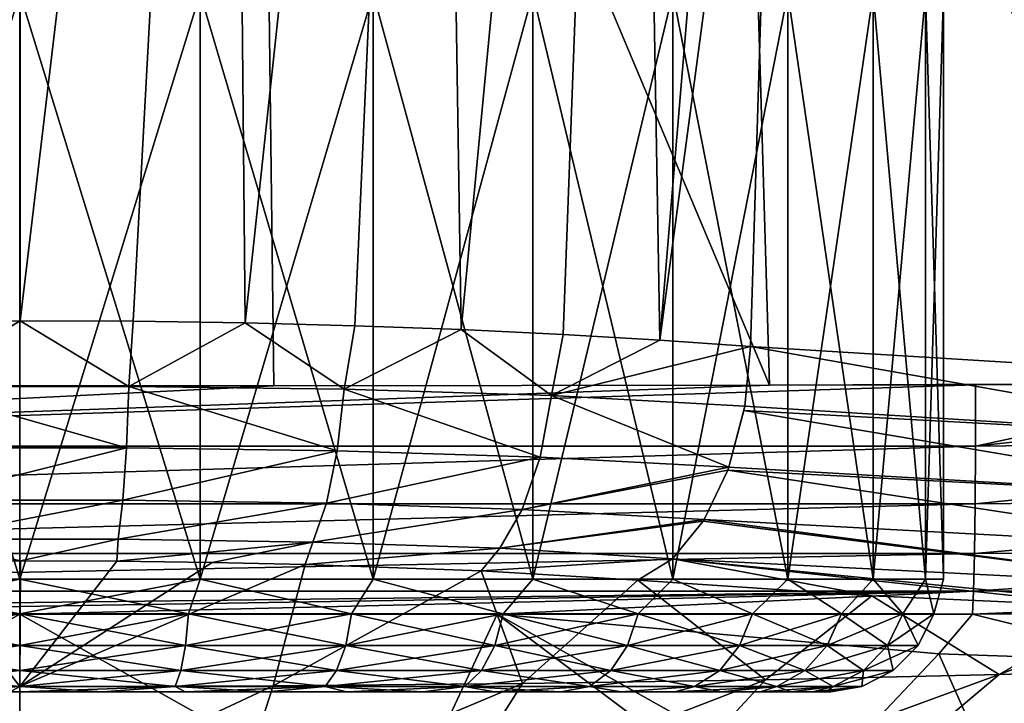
# Model space of a CAD drawing. Header units: metres. Extents: x -109 to 109, y -63 to 140.
# Tile 13 of 256: x -76.5 to -72.13, y -31.35 to -28.32. Entities that reach past the tile are written whole.
import ezdxf

# ---------------------------------------------------------------- set-up
doc = ezdxf.new("R2010")
doc.units = ezdxf.units.M
doc.layers.add('solid_502308_SW0001', color=7, linetype='CONTINUOUS')

msp = doc.modelspace()

# ---------------------------------------------------------------- linework, layer by layer
at = {"layer": 'solid_502308_SW0001'}
for points in [[(-77.000565, -29.655787, -22.249233), (-77.426941, -21.883057, -21.443481), (-76.499924, -21.883224, -21.505575)], [(-76.498405, -29.653324, -22.269943), (-77.000565, -29.655787, -22.249233), (-76.499924, -21.883224, -21.505575)], [(-76.498405, -29.653324, -22.269943), (-76.499924, -21.883224, -21.505575), (-75.572914, -21.883057, -21.443462)], [(-75.996269, -29.655819, -22.24897), (-76.498405, -29.653324, -22.269943), (-75.572914, -21.883057, -21.443462)], [(-75.49926, -29.663265, -22.186613), (-75.996269, -29.655819, -22.24897), (-75.572914, -21.883057, -21.443462)], [(-75.49926, -29.663265, -22.186613), (-75.572914, -21.883057, -21.443462), (-74.663925, -21.882557, -21.256983)], [(-75.012505, -29.675602, -22.083872), (-75.49926, -29.663265, -22.186613), (-74.663925, -21.882557, -21.256983)], [(-74.540634, -29.692715, -21.942369), (-75.012505, -29.675602, -22.083872), (-74.663925, -21.882557, -21.256983)], [(-74.540634, -29.692715, -21.942369), (-74.663925, -21.882557, -21.256983), (-73.794571, -21.881695, -20.945921)], [(-74.087997, -29.714273, -21.764191), (-74.540634, -29.692715, -21.942369), (-73.794571, -21.881695, -20.945921)], [(-73.658722, -29.739662, -21.551838), (-74.087997, -29.714273, -21.764191), (-73.794571, -21.881695, -20.945921)], [(-73.658722, -29.739662, -21.551838), (-73.794571, -21.881695, -20.945921), (-73.000771, -21.878731, -20.510033)], [(-73.658722, -29.739662, -21.551838), (-73.000771, -21.878731, -20.510033), (-73.135521, -25.819912, -20.931023)], [(-75.438614, -24.554462, 19.079723), (-77.547401, -24.554499, 19.079809), (-77.612701, -29.942444, 19.361101)], [(-75.372688, -29.942436, 19.361031), (-75.438614, -24.554462, 19.079723), (-77.612701, -29.942444, 19.361101)], [(-73.172691, -29.939701, 19.33964), (-73.331184, -24.549185, 19.052671), (-75.438614, -24.554462, 19.079723)], [(-73.172691, -29.939701, 19.33964), (-75.438614, -24.554462, 19.079723), (-75.372688, -29.942436, 19.361031)], [(-70.957283, -29.929747, 19.296104), (-71.224434, -24.536476, 18.996902), (-73.331184, -24.549185, 19.052671)], [(-70.957283, -29.929747, 19.296104), (-73.331184, -24.549185, 19.052671), (-73.172691, -29.939701, 19.33964)], [(-71.354431, -24.521868, -19.63928), (-71.423378, -29.879782, -20.082541), (-73.135521, -25.819912, -20.931023)], [(-73.658722, -29.739662, -21.551838), (-73.135521, -25.819912, -20.931023), (-73.256554, -29.768084, -21.30842)], [(-71.423378, -29.879782, -20.082541), (-73.256554, -29.768084, -21.30842), (-73.135521, -25.819912, -20.931023)], [(-77.300003, -28.200001, -4.021167), (-76.5, -30.799999, -4.1), (-76.5, -28.200001, -4.1)], [(-77.299873, -30.799999, -4.02122), (-76.5, -30.799999, -4.1), (-77.300003, -28.200001, -4.021167)], [(-77.299873, -30.799999, 4.02122), (-77.300003, -28.200001, 4.021167), (-76.5, -28.200001, 4.1)], [(-77.299873, -30.799999, 4.02122), (-76.5, -28.200001, 4.1), (-76.5, -30.799999, 4.1)], [(-75.699997, -28.200001, 4.021167), (-75.700127, -30.799999, 4.02122), (-76.5, -30.799999, 4.1)], [(-76.5, -28.200001, 4.1), (-75.699997, -28.200001, 4.021167), (-76.5, -30.799999, 4.1)], [(-76.5, -28.200001, -4.1), (-76.5, -30.799999, -4.1), (-75.700127, -30.799999, -4.02122)], [(-75.699997, -28.200001, -4.021167), (-76.5, -28.200001, -4.1), (-75.700127, -30.799999, -4.02122)], [(-74.930984, -28.200001, 3.787938), (-74.931, -30.799999, 3.787906), (-75.700127, -30.799999, 4.02122)], [(-75.699997, -28.200001, 4.021167), (-74.930984, -28.200001, 3.787938), (-75.700127, -30.799999, 4.02122)], [(-75.699997, -28.200001, -4.021167), (-75.700127, -30.799999, -4.02122), (-74.931, -30.799999, -3.787906)], [(-74.930984, -28.200001, -3.787938), (-75.699997, -28.200001, -4.021167), (-74.931, -30.799999, -3.787906)], [(-74.22229, -28.200001, 3.409081), (-74.22216, -30.799999, 3.409025), (-74.931, -30.799999, 3.787906)], [(-74.930984, -28.200001, 3.787938), (-74.22229, -28.200001, 3.409081), (-74.931, -30.799999, 3.787906)], [(-74.930984, -28.200001, -3.787938), (-74.931, -30.799999, -3.787906), (-74.22216, -30.799999, -3.409025)], [(-74.22229, -28.200001, -3.409081), (-74.930984, -28.200001, -3.787938), (-74.22216, -30.799999, -3.409025)], [(-74.22229, -28.200001, 3.409081), (-73.600861, -28.200001, 2.899138), (-74.22216, -30.799999, 3.409025)], [(-74.22229, -28.200001, -3.409081), (-74.22216, -30.799999, -3.409025), (-73.600861, -30.799999, -2.899138)], [(-73.600861, -28.200001, -2.899138), (-74.22229, -28.200001, -3.409081), (-73.600861, -30.799999, -2.899138)], [(-73.600861, -28.200001, 2.899138), (-73.600861, -30.799999, 2.899138), (-74.22216, -30.799999, 3.409025)], [(-73.090919, -28.200001, 2.277708), (-73.090973, -30.799999, 2.277838), (-73.600861, -30.799999, 2.899138)], [(-73.600861, -28.200001, 2.899138), (-73.090919, -28.200001, 2.277708), (-73.600861, -30.799999, 2.899138)], [(-73.600861, -28.200001, -2.899138), (-73.600861, -30.799999, -2.899138), (-73.090973, -30.799999, -2.277838)], [(-73.090919, -28.200001, -2.277708), (-73.600861, -28.200001, -2.899138), (-73.090973, -30.799999, -2.277838)], [(-72.712059, -28.200001, 1.569015), (-72.712097, -30.799999, 1.569002), (-73.090973, -30.799999, 2.277838)], [(-73.090919, -28.200001, 2.277708), (-72.712059, -28.200001, 1.569015), (-73.090973, -30.799999, 2.277838)], [(-73.090919, -28.200001, -2.277708), (-73.090973, -30.799999, -2.277838), (-72.712097, -30.799999, -1.569002)], [(-72.712059, -28.200001, -1.569015), (-73.090919, -28.200001, -2.277708), (-72.712097, -30.799999, -1.569002)], [(-72.478836, -28.200001, 0.800001), (-72.478783, -30.799999, 0.79987), (-72.712097, -30.799999, 1.569002)], [(-72.712059, -28.200001, 1.569015), (-72.478836, -28.200001, 0.800001), (-72.712097, -30.799999, 1.569002)], [(-72.712059, -28.200001, -1.569015), (-72.712097, -30.799999, -1.569002), (-72.478783, -30.799999, -0.79987)], [(-72.478836, -28.200001, -0.800001), (-72.712059, -28.200001, -1.569015), (-72.478783, -30.799999, -0.79987)], [(-72.478836, -28.200001, 0.800001), (-72.400002, -28.200001), (-72.478783, -30.799999, 0.79987)], [(-72.478836, -28.200001, -0.800001), (-72.478783, -30.799999, -0.79987), (-72.400002, -30.799999)], [(-72.400002, -28.200001), (-72.478836, -28.200001, -0.800001), (-72.400002, -30.799999)], [(-72.400002, -28.200001), (-72.400002, -30.799999), (-72.478783, -30.799999, 0.79987)], [(-76.985016, -29.944407, -22.233208), (-77.000565, -29.655787, -22.249233), (-76.498405, -29.653324, -22.269943)], [(-76.016808, -29.944391, -22.23336), (-76.985016, -29.944407, -22.233208), (-76.498405, -29.653324, -22.269943)], [(-76.016808, -29.944391, -22.23336), (-76.498405, -29.653324, -22.269943), (-75.996269, -29.655819, -22.24897)], [(-76.016808, -29.944391, -22.23336), (-75.996269, -29.655819, -22.24897), (-75.49926, -29.663265, -22.186613)], [(-75.060204, -29.95755, -22.077635), (-76.016808, -29.944391, -22.23336), (-75.49926, -29.663265, -22.186613)], [(-75.060204, -29.95755, -22.077635), (-75.49926, -29.663265, -22.186613), (-75.012505, -29.675602, -22.083872)], [(-75.060204, -29.95755, -22.077635), (-75.012505, -29.675602, -22.083872), (-74.540634, -29.692715, -21.942369)], [(-74.139824, -29.985558, -21.766712), (-75.060204, -29.95755, -22.077635), (-74.540634, -29.692715, -21.942369)], [(-74.139824, -29.985558, -21.766712), (-74.540634, -29.692715, -21.942369), (-74.087997, -29.714273, -21.764191)], [(-74.139824, -29.985558, -21.766712), (-74.087997, -29.714273, -21.764191), (-73.658722, -29.739662, -21.551838)], [(-74.139824, -29.985558, -21.766712), (-73.658722, -29.739662, -21.551838), (-73.256554, -29.768084, -21.30842)], [(-73.282104, -30.031879, -21.30183), (-74.139824, -29.985558, -21.766712), (-73.256554, -29.768084, -21.30842)], [(-70.929314, -30.178545, -19.720381), (-73.282104, -30.031879, -21.30183), (-73.256554, -29.768084, -21.30842)], [(-70.929314, -30.178545, -19.720381), (-73.256554, -29.768084, -21.30842), (-71.423378, -29.879782, -20.082541)], [(-80.742622, -30.209913, 19.300713), (-72.257202, -29.937273, 19.324387), (-73.172691, -29.939701, 19.33964)], [(-80.742622, -30.209913, 19.300713), (-72.257393, -30.20982, 19.300304), (-72.257202, -29.937273, 19.324387)], [(-80.742622, -30.209913, 19.300713), (-73.172691, -29.939701, 19.33964), (-75.372688, -29.942436, 19.361031)], [(-72.257202, -29.937273, 19.324387), (-70.957283, -29.929747, 19.296104), (-73.172691, -29.939701, 19.33964)], [(-72.257393, -30.20982, 19.300304), (-69.421585, -29.900412, 19.252098), (-70.957283, -29.929747, 19.296104)], [(-72.257393, -30.20982, 19.300304), (-69.414635, -30.178524, 19.228466), (-69.421585, -29.900412, 19.252098)], [(-72.257393, -30.20982, 19.300304), (-70.957283, -29.929747, 19.296104), (-72.257202, -29.937273, 19.324387)], [(-80.742622, -30.209913, 19.300713), (-75.372688, -29.942436, 19.361031), (-76.501022, -29.942736, 19.363792)], [(-76.501022, -29.942736, 19.363792), (-75.372688, -29.942436, 19.361031), (-77.612701, -29.942444, 19.361101)], [(-76.027031, -30.217018, -22.134212), (-76.985016, -29.944407, -22.233208), (-76.016808, -29.944391, -22.23336)], [(-76.027031, -30.217018, -22.134212), (-76.974785, -30.217031, -22.13406), (-76.985016, -29.944407, -22.233208)], [(-75.090866, -30.23011, -21.982605), (-76.027031, -30.217018, -22.134212), (-76.016808, -29.944391, -22.23336)], [(-75.090866, -30.23011, -21.982605), (-76.016808, -29.944391, -22.23336), (-75.060204, -29.95755, -22.077635)], [(-74.190674, -30.257904, -21.680111), (-75.090866, -30.23011, -21.982605), (-75.060204, -29.95755, -22.077635)], [(-74.190674, -30.257904, -21.680111), (-75.060204, -29.95755, -22.077635), (-74.139824, -29.985558, -21.766712)], [(-73.352737, -30.303673, -21.228342), (-74.190674, -30.257904, -21.680111), (-74.139824, -29.985558, -21.766712)], [(-73.352737, -30.303673, -21.228342), (-74.139824, -29.985558, -21.766712), (-73.282104, -30.031879, -21.30183)], [(-73.285591, -30.051447, -21.29895), (-73.352737, -30.303673, -21.228342), (-73.282104, -30.031879, -21.30183)], [(-70.990707, -30.439367, -19.64192), (-73.352737, -30.303673, -21.228342), (-73.285591, -30.051447, -21.29895)], [(-70.929314, -30.178545, -19.720381), (-73.285591, -30.051447, -21.29895), (-73.282104, -30.031879, -21.30183)], [(-70.990707, -30.439367, -19.64192), (-73.285591, -30.051447, -21.29895), (-70.929314, -30.178545, -19.720381)], [(-72.258949, -30.465639, 19.203266), (-69.411079, -30.439348, 19.128901), (-69.414635, -30.178524, 19.228466)], [(-72.257393, -30.20982, 19.300304), (-72.258949, -30.465639, 19.203266), (-69.414635, -30.178524, 19.228466)], [(-80.742622, -30.209913, 19.300713), (-80.741066, -30.465841, 19.203634), (-72.257393, -30.20982, 19.300304)], [(-80.741066, -30.465841, 19.203634), (-72.258949, -30.465639, 19.203266), (-72.257393, -30.20982, 19.300304)], [(-76.958862, -30.449554, -21.961031), (-76.974785, -30.217031, -22.13406), (-76.027031, -30.217018, -22.134212)], [(-76.04287, -30.449539, -21.961174), (-76.958862, -30.449554, -21.961031), (-76.027031, -30.217018, -22.134212)], [(-76.04287, -30.449539, -21.961174), (-76.027031, -30.217018, -22.134212), (-75.090866, -30.23011, -21.982605)], [(-75.13842, -30.462585, -21.815413), (-76.04287, -30.449539, -21.961174), (-75.090866, -30.23011, -21.982605)], [(-75.13842, -30.462585, -21.815413), (-75.090866, -30.23011, -21.982605), (-74.190674, -30.257904, -21.680111)], [(-74.269493, -30.490171, -21.524872), (-75.13842, -30.462585, -21.815413), (-74.190674, -30.257904, -21.680111)], [(-74.269493, -30.490171, -21.524872), (-74.190674, -30.257904, -21.680111), (-73.352737, -30.303673, -21.228342)], [(-73.357414, -30.316563, -21.222858), (-74.269493, -30.490171, -21.524872), (-73.352737, -30.303673, -21.228342)], [(-73.357414, -30.316563, -21.222858), (-73.46209, -30.535273, -21.09173), (-74.269493, -30.490171, -21.524872)], [(-71.089615, -30.662552, -19.506418), (-73.46209, -30.535273, -21.09173), (-73.357414, -30.316563, -21.222858)], [(-70.990707, -30.439367, -19.64192), (-73.357414, -30.316563, -21.222858), (-73.352737, -30.303673, -21.228342)], [(-71.089615, -30.662552, -19.506418), (-73.357414, -30.316563, -21.222858), (-70.990707, -30.439367, -19.64192)], [(-80.741066, -30.465841, 19.203634), (-80.738251, -30.685871, 19.040834), (-72.258949, -30.465639, 19.203266)], [(-80.738251, -30.685871, 19.040834), (-72.261772, -30.685579, 19.040537), (-72.258949, -30.465639, 19.203266)], [(-76.938606, -30.622379, -21.728693), (-76.958862, -30.449554, -21.961031), (-76.04287, -30.449539, -21.961174)], [(-76.063019, -30.622366, -21.728828), (-76.938606, -30.622379, -21.728693), (-76.04287, -30.449539, -21.961174)], [(-76.063019, -30.622366, -21.728828), (-76.04287, -30.449539, -21.961174), (-75.13842, -30.462585, -21.815413)], [(-75.19886, -30.635387, -21.590145), (-76.063019, -30.622366, -21.728828), (-75.13842, -30.462585, -21.815413)], [(-75.19886, -30.635387, -21.590145), (-75.13842, -30.462585, -21.815413), (-74.269493, -30.490171, -21.524872)], [(-72.261772, -30.685579, 19.040537), (-69.410713, -30.662533, 18.961142), (-69.411079, -30.439348, 19.128901)], [(-72.258949, -30.465639, 19.203266), (-72.261772, -30.685579, 19.040537), (-69.411079, -30.439348, 19.128901)], [(-74.369659, -30.662785, -21.314087), (-75.19886, -30.635387, -21.590145), (-74.269493, -30.490171, -21.524872)], [(-74.369659, -30.662785, -21.314087), (-74.269493, -30.490171, -21.524872), (-73.46209, -30.535273, -21.09173)], [(-73.466194, -30.541883, -21.086355), (-74.369659, -30.662785, -21.314087), (-73.46209, -30.535273, -21.09173)], [(-73.466194, -30.541883, -21.086355), (-73.603104, -30.709103, -20.900539), (-74.369659, -30.662785, -21.314087)], [(-71.218315, -30.830702, -19.324442), (-73.603104, -30.709103, -20.900539), (-73.466194, -30.541883, -21.086355)], [(-71.218315, -30.830702, -19.324442), (-73.466194, -30.541883, -21.086355), (-73.46209, -30.535273, -21.09173)], [(-71.218315, -30.830702, -19.324442), (-73.46209, -30.535273, -21.09173), (-71.089615, -30.662552, -19.506418)], [(-76.063019, -30.622366, -21.728828), (-76.497711, -30.719114, -21.474247), (-76.938606, -30.622379, -21.728693)], [(-76.938606, -30.622379, -21.728693), (-76.497711, -30.719114, -21.474247), (-76.925491, -30.720791, -21.45698)], [(-76.063019, -30.622366, -21.728828), (-76.069931, -30.720827, -21.456604), (-76.497711, -30.719114, -21.474247)], [(-75.19886, -30.635387, -21.590145), (-76.069931, -30.720827, -21.456604), (-76.063019, -30.622366, -21.728828)], [(-75.19886, -30.635387, -21.590145), (-75.646721, -30.72596, -21.404375), (-76.069931, -30.720827, -21.456604)], [(-75.19886, -30.635387, -21.590145), (-75.232765, -30.734579, -21.318466), (-75.646721, -30.72596, -21.404375)], [(-74.369659, -30.662785, -21.314087), (-75.232765, -30.734579, -21.318466), (-75.19886, -30.635387, -21.590145)], [(-74.369659, -30.662785, -21.314087), (-74.451347, -30.762411, -21.053232), (-75.232765, -30.734579, -21.318466)], [(-73.603104, -30.709103, -20.900539), (-74.451347, -30.762411, -21.053232), (-74.369659, -30.662785, -21.314087)], [(-72.265633, -30.853172, 18.824299), (-69.413559, -30.830683, 18.738268), (-69.410713, -30.662533, 18.961142)], [(-72.261772, -30.685579, 19.040537), (-72.265633, -30.853172, 18.824299), (-69.410713, -30.662533, 18.961142)], [(-80.738251, -30.685871, 19.040834), (-80.734383, -30.853535, 18.824507), (-72.261772, -30.685579, 19.040537)], [(-80.734383, -30.853535, 18.824507), (-72.265633, -30.853172, 18.824299), (-72.261772, -30.685579, 19.040537)], [(-76.500015, -31.27663, -18.722507), (-77.624054, -31.273186, -18.677942), (-76.925491, -30.720791, -21.45698)], [(-76.500015, -31.27663, -18.722507), (-76.925491, -30.720791, -21.45698), (-76.497711, -30.719114, -21.474247)], [(-76.500015, -31.27663, -18.722507), (-76.497711, -30.719114, -21.474247), (-76.069931, -30.720827, -21.456604)], [(-76.500015, -31.27663, -18.722507), (-76.069931, -30.720827, -21.456604), (-75.646721, -30.72596, -21.404375)], [(-76.500015, -31.27663, -18.722507), (-75.646721, -30.72596, -21.404375), (-75.232765, -30.734579, -21.318466)], [(-73.603104, -30.709103, -20.900539), (-73.75705, -30.804634, -20.680517), (-74.451347, -30.762411, -21.053232)], [(-73.603104, -30.709103, -20.900539), (-72.716957, -30.873808, -20.001326), (-73.75705, -30.804634, -20.680517)], [(-73.603104, -30.709103, -20.900539), (-71.373367, -30.930304, -19.115561), (-71.63147, -30.922407, -19.286043)], [(-71.218315, -30.830702, -19.324442), (-71.373367, -30.930304, -19.115561), (-73.603104, -30.709103, -20.900539)], [(-73.603104, -30.709103, -20.900539), (-71.63147, -30.922407, -19.286043), (-72.716957, -30.873808, -20.001326)], [(-75.375969, -31.273186, -18.677946), (-76.500015, -31.27663, -18.722507), (-75.232765, -30.734579, -21.318466)], [(-75.375969, -31.273186, -18.677946), (-75.232765, -30.734579, -21.318466), (-74.451347, -30.762411, -21.053232)], [(-74.267982, -31.262918, -18.546381), (-75.375969, -31.273186, -18.677946), (-74.451347, -30.762411, -21.053232)], [(-74.267982, -31.262918, -18.546381), (-74.451347, -30.762411, -21.053232), (-73.75705, -30.804634, -20.680517)], [(-77.248878, -30.954508, 4.006135), (-77.299873, -30.799999, 4.02122), (-76.5, -30.799999, 4.1)], [(-76.5, -30.954508, -4.075528), (-76.5, -30.799999, -4.1), (-77.299873, -30.799999, -4.02122)], [(-77.248878, -30.954508, -4.006135), (-76.5, -30.954508, -4.075528), (-77.299873, -30.799999, -4.02122)], [(-76.5, -30.954508, 4.075528), (-77.248878, -30.954508, 4.006135), (-76.5, -30.799999, 4.1)], [(-76.5, -30.954508, 4.075528), (-76.5, -30.799999, 4.1), (-75.700127, -30.799999, 4.02122)], [(-75.751122, -30.954508, 4.006135), (-76.5, -30.954508, 4.075528), (-75.700127, -30.799999, 4.02122)], [(-75.751122, -30.954508, -4.006135), (-75.700127, -30.799999, -4.02122), (-76.5, -30.799999, -4.1)], [(-75.751122, -30.954508, -4.006135), (-76.5, -30.799999, -4.1), (-76.5, -30.954508, -4.075528)], [(-75.027748, -30.954508, 3.800317), (-75.751122, -30.954508, 4.006135), (-75.700127, -30.799999, 4.02122)], [(-75.751122, -30.954508, -4.006135), (-75.027748, -30.954508, -3.800317), (-75.700127, -30.799999, -4.02122)], [(-75.027748, -30.954508, 3.800317), (-75.700127, -30.799999, 4.02122), (-74.931, -30.799999, 3.787906)], [(-75.027748, -30.954508, -3.800317), (-74.931, -30.799999, -3.787906), (-75.700127, -30.799999, -4.02122)], [(-74.354507, -30.954508, 3.465084), (-75.027748, -30.954508, 3.800317), (-74.931, -30.799999, 3.787906)], [(-75.027748, -30.954508, -3.800317), (-74.354507, -30.954508, -3.465084), (-74.931, -30.799999, -3.787906)], [(-74.354507, -30.954508, 3.465084), (-74.931, -30.799999, 3.787906), (-74.22216, -30.799999, 3.409025)], [(-74.354507, -30.954508, -3.465084), (-74.22216, -30.799999, -3.409025), (-74.931, -30.799999, -3.787906)], [(-73.754333, -30.954508, 3.011852), (-74.354507, -30.954508, 3.465084), (-74.22216, -30.799999, 3.409025)], [(-74.354507, -30.954508, -3.465084), (-73.754333, -30.954508, -3.011852), (-74.22216, -30.799999, -3.409025)], [(-73.19017, -31.245996, -18.332981), (-74.267982, -31.262918, -18.546381), (-73.75705, -30.804634, -20.680517)], [(-73.754333, -30.954508, 3.011852), (-74.22216, -30.799999, 3.409025), (-73.600861, -30.799999, 2.899138)], [(-73.754333, -30.954508, -3.011852), (-73.600861, -30.799999, -2.899138), (-74.22216, -30.799999, -3.409025)], [(-73.19017, -31.245996, -18.332981), (-73.75705, -30.804634, -20.680517), (-72.716957, -30.873808, -20.001326)], [(-73.247658, -30.954508, 2.456054), (-73.754333, -30.954508, 3.011852), (-73.600861, -30.799999, 2.899138)], [(-73.754333, -30.954508, -3.011852), (-73.247658, -30.954508, -2.456054), (-73.600861, -30.799999, -2.899138)], [(-73.247658, -30.954508, 2.456054), (-73.600861, -30.799999, 2.899138), (-73.090973, -30.799999, 2.277838)], [(-73.247658, -30.954508, -2.456054), (-73.090973, -30.799999, -2.277838), (-73.600861, -30.799999, -2.899138)], [(-72.851738, -30.954508, 1.816619), (-73.247658, -30.954508, 2.456054), (-73.090973, -30.799999, 2.277838)], [(-73.247658, -30.954508, -2.456054), (-72.851738, -30.954508, -1.816619), (-73.090973, -30.799999, -2.277838)], [(-72.851738, -30.954508, 1.816619), (-73.090973, -30.799999, 2.277838), (-72.712097, -30.799999, 1.569002)], [(-72.851738, -30.954508, -1.816619), (-72.712097, -30.799999, -1.569002), (-73.090973, -30.799999, -2.277838)], [(-72.580055, -30.954508, 1.115321), (-72.851738, -30.954508, 1.816619), (-72.712097, -30.799999, 1.569002)], [(-72.851738, -30.954508, -1.816619), (-72.580055, -30.954508, -1.115321), (-72.712097, -30.799999, -1.569002)], [(-72.580055, -30.954508, 1.115321), (-72.712097, -30.799999, 1.569002), (-72.478783, -30.799999, 0.79987)], [(-72.580055, -30.954508, -1.115321), (-72.478783, -30.799999, -0.79987), (-72.712097, -30.799999, -1.569002)], [(-72.441856, -30.954508, 0.376042), (-72.580055, -30.954508, 1.115321), (-72.478783, -30.799999, 0.79987)], [(-72.580055, -30.954508, -1.115321), (-72.441856, -30.954508, -0.376042), (-72.478783, -30.799999, -0.79987)], [(-72.441856, -30.954508, 0.376042), (-72.478783, -30.799999, 0.79987), (-72.400002, -30.799999)], [(-72.441856, -30.954508, -0.376042), (-72.400002, -30.799999), (-72.478783, -30.799999, -0.79987)], [(-72.441856, -30.954508, -0.376042), (-72.441856, -30.954508, 0.376042), (-72.400002, -30.799999)], [(-80.734383, -30.853535, 18.824507), (-80.729683, -30.955465, 18.57065), (-72.265633, -30.853172, 18.824299)], [(-72.265633, -30.853172, 18.824299), (-80.729683, -30.955465, 18.57065), (-78.618637, -30.955963, 18.606911)], [(-72.265633, -30.853172, 18.824299), (-78.618637, -30.955963, 18.606911), (-76.500145, -30.955753, 18.618933)], [(-72.265633, -30.853172, 18.824299), (-76.500145, -30.955753, 18.618933), (-74.381561, -30.955963, 18.606911)], [(-72.265633, -30.853172, 18.824299), (-74.381561, -30.955963, 18.606911), (-72.270271, -30.955465, 18.57065)], [(-69.413559, -30.830683, 18.738268), (-72.270271, -30.955465, 18.57065), (-71.12355, -30.954323, 18.537306)], [(-72.265633, -30.853172, 18.824299), (-72.270271, -30.955465, 18.57065), (-69.413559, -30.830683, 18.738268)], [(-72.152588, -31.222719, -18.046915), (-73.19017, -31.245996, -18.332981), (-72.716957, -30.873808, -20.001326)], [(-72.152588, -31.222719, -18.046915), (-72.716957, -30.873808, -20.001326), (-71.63147, -30.922407, -19.286043)], [(-72.152588, -31.222719, -18.046915), (-71.63147, -30.922407, -19.286043), (-71.373367, -30.930304, -19.115561)], [(-71.15892, -31.193497, -17.700825), (-72.152588, -31.222719, -18.046915), (-71.373367, -30.930304, -19.115561)], [(-78.179863, -31.896368, 14.540658), (-76.500145, -30.955753, 18.618933), (-78.618637, -30.955963, 18.606911)], [(-78.179863, -31.896368, 14.540658), (-76.499985, -31.90353, 14.540658), (-76.500145, -30.955753, 18.618933)], [(-76.5, -31.094019, -4.004416), (-76.5, -30.954508, -4.075528), (-77.248878, -30.954508, -4.006135)], [(-77.235809, -31.094019, -3.936233), (-76.5, -31.094019, -4.004416), (-77.248878, -30.954508, -4.006135)], [(-77.235809, -31.094019, 3.936233), (-77.248878, -30.954508, 4.006135), (-76.5, -30.954508, 4.075528)], [(-76.5, -31.094019, 4.004416), (-77.235809, -31.094019, 3.936233), (-76.5, -30.954508, 4.075528)], [(-74.820099, -31.896368, 14.540658), (-74.381561, -30.955963, 18.606911), (-76.500145, -30.955753, 18.618933)], [(-76.499985, -31.90353, 14.540658), (-74.820099, -31.896368, 14.540658), (-76.500145, -30.955753, 18.618933)], [(-75.764191, -31.094019, -3.936233), (-76.5, -30.954508, -4.075528), (-76.5, -31.094019, -4.004416)], [(-75.764191, -31.094019, -3.936233), (-75.751122, -30.954508, -4.006135), (-76.5, -30.954508, -4.075528)], [(-75.751122, -30.954508, 4.006135), (-76.5, -31.094019, 4.004416), (-76.5, -30.954508, 4.075528)], [(-75.764191, -31.094019, 3.936233), (-76.5, -31.094019, 4.004416), (-75.751122, -30.954508, 4.006135)], [(-75.764191, -31.094019, 3.936233), (-75.751122, -30.954508, 4.006135), (-75.027748, -30.954508, 3.800317)], [(-75.053436, -31.094019, 3.734007), (-75.764191, -31.094019, 3.936233), (-75.027748, -30.954508, 3.800317)], [(-75.764191, -31.094019, -3.936233), (-75.053436, -31.094019, -3.734007), (-75.751122, -30.954508, -4.006135)], [(-75.053436, -31.094019, -3.734007), (-75.027748, -30.954508, -3.800317), (-75.751122, -30.954508, -4.006135)], [(-75.053436, -31.094019, 3.734007), (-75.027748, -30.954508, 3.800317), (-74.354507, -30.954508, 3.465084)], [(-74.391945, -31.094019, 3.404623), (-75.053436, -31.094019, 3.734007), (-74.354507, -30.954508, 3.465084)], [(-75.053436, -31.094019, -3.734007), (-74.391945, -31.094019, -3.404623), (-75.027748, -30.954508, -3.800317)], [(-74.391945, -31.094019, -3.404623), (-74.354507, -30.954508, -3.465084), (-75.027748, -30.954508, -3.800317)], [(-74.820099, -31.896368, 14.540658), (-73.145096, -31.882048, 14.504837), (-74.381561, -30.955963, 18.606911)], [(-74.391945, -31.094019, 3.404623), (-74.354507, -30.954508, 3.465084), (-73.754333, -30.954508, 3.011852)], [(-73.802246, -31.094019, 2.959299), (-74.391945, -31.094019, 3.404623), (-73.754333, -30.954508, 3.011852)], [(-74.391945, -31.094019, -3.404623), (-73.802246, -31.094019, -2.959299), (-74.354507, -30.954508, -3.465084)], [(-74.381561, -30.955963, 18.606911), (-72.420677, -31.13056, 17.87216), (-72.270271, -30.955465, 18.57065)], [(-74.381561, -30.955963, 18.606911), (-72.992218, -31.735722, 15.215631), (-72.420677, -31.13056, 17.87216)], [(-74.381561, -30.955963, 18.606911), (-73.145096, -31.882048, 14.504837), (-72.992218, -31.735722, 15.215631)], [(-73.802246, -31.094019, -2.959299), (-73.754333, -30.954508, -3.011852), (-74.354507, -30.954508, -3.465084)], [(-73.802246, -31.094019, 2.959299), (-73.754333, -30.954508, 3.011852), (-73.247658, -30.954508, 2.456054)], [(-73.304405, -31.094019, 2.4132), (-73.802246, -31.094019, 2.959299), (-73.247658, -30.954508, 2.456054)], [(-73.802246, -31.094019, -2.959299), (-73.304405, -31.094019, -2.4132), (-73.754333, -30.954508, -3.011852)], [(-73.304405, -31.094019, -2.4132), (-73.247658, -30.954508, -2.456054), (-73.754333, -30.954508, -3.011852)], [(-73.304405, -31.094019, 2.4132), (-73.247658, -30.954508, 2.456054), (-72.851738, -30.954508, 1.816619)], [(-72.91539, -31.094019, 1.784922), (-73.304405, -31.094019, 2.4132), (-72.851738, -30.954508, 1.816619)], [(-73.304405, -31.094019, -2.4132), (-72.91539, -31.094019, -1.784922), (-73.247658, -30.954508, -2.456054)], [(-72.91539, -31.094019, -1.784922), (-72.851738, -30.954508, -1.816619), (-73.247658, -30.954508, -2.456054)], [(-72.91539, -31.094019, 1.784922), (-72.851738, -30.954508, 1.816619), (-72.580055, -30.954508, 1.115321)], [(-72.648453, -31.094019, 1.09586), (-72.91539, -31.094019, 1.784922), (-72.580055, -30.954508, 1.115321)], [(-72.91539, -31.094019, -1.784922), (-72.648453, -31.094019, -1.09586), (-72.851738, -30.954508, -1.816619)], [(-72.648453, -31.094019, -1.09586), (-72.580055, -30.954508, -1.115321), (-72.851738, -30.954508, -1.816619)], [(-72.648453, -31.094019, 1.09586), (-72.580055, -30.954508, 1.115321), (-72.441856, -30.954508, 0.376042)], [(-72.512665, -31.094019, 0.369481), (-72.648453, -31.094019, 1.09586), (-72.441856, -30.954508, 0.376042)], [(-72.648453, -31.094019, -1.09586), (-72.512665, -31.094019, -0.369481), (-72.580055, -30.954508, -1.115321)], [(-72.512665, -31.094019, -0.369481), (-72.441856, -30.954508, -0.376042), (-72.580055, -30.954508, -1.115321)], [(-72.512665, -31.094019, 0.369481), (-72.441856, -30.954508, 0.376042), (-72.441856, -30.954508, -0.376042)], [(-72.512665, -31.094019, -0.369481), (-72.512665, -31.094019, 0.369481), (-72.441856, -30.954508, -0.376042)], [(-72.420677, -31.13056, 17.87216), (-71.42485, -31.165537, 17.676636), (-72.270271, -30.955465, 18.57065)], [(-71.42485, -31.165537, 17.676636), (-71.12355, -30.954323, 18.537306), (-72.270271, -30.955465, 18.57065)], [(-76.5, -31.204693, -3.893638), (-76.5, -31.094019, -4.004416), (-77.235809, -31.094019, -3.936233)], [(-77.215454, -31.204693, -3.827342), (-76.5, -31.204693, -3.893638), (-77.235809, -31.094019, -3.936233)], [(-77.215454, -31.204693, 3.827342), (-77.235809, -31.094019, 3.936233), (-76.5, -31.094019, 4.004416)], [(-76.5, -31.204693, 3.893638), (-77.215454, -31.204693, 3.827342), (-76.5, -31.094019, 4.004416)], [(-75.784546, -31.204693, -3.827342), (-76.5, -31.094019, -4.004416), (-76.5, -31.204693, -3.893638)], [(-75.784546, -31.204693, -3.827342), (-75.764191, -31.094019, -3.936233), (-76.5, -31.094019, -4.004416)], [(-75.764191, -31.094019, 3.936233), (-76.5, -31.204693, 3.893638), (-76.5, -31.094019, 4.004416)], [(-75.784546, -31.204693, 3.827342), (-76.5, -31.204693, 3.893638), (-75.764191, -31.094019, 3.936233)], [(-75.784546, -31.204693, 3.827342), (-75.764191, -31.094019, 3.936233), (-75.053436, -31.094019, 3.734007)], [(-75.093452, -31.204693, 3.63071), (-75.784546, -31.204693, 3.827342), (-75.053436, -31.094019, 3.734007)], [(-75.784546, -31.204693, -3.827342), (-75.093452, -31.204693, -3.63071), (-75.764191, -31.094019, -3.936233)], [(-75.093452, -31.204693, -3.63071), (-75.053436, -31.094019, -3.734007), (-75.764191, -31.094019, -3.936233)], [(-75.093452, -31.204693, 3.63071), (-75.053436, -31.094019, 3.734007), (-74.391945, -31.094019, 3.404623)], [(-74.450264, -31.204693, 3.310438), (-75.093452, -31.204693, 3.63071), (-74.391945, -31.094019, 3.404623)], [(-75.093452, -31.204693, -3.63071), (-74.450264, -31.204693, -3.310438), (-75.053436, -31.094019, -3.734007)], [(-74.450264, -31.204693, -3.310438), (-74.391945, -31.094019, -3.404623), (-75.053436, -31.094019, -3.734007)], [(-74.450264, -31.204693, 3.310438), (-74.391945, -31.094019, 3.404623), (-73.802246, -31.094019, 2.959299)], [(-73.876869, -31.204693, 2.877434), (-74.450264, -31.204693, 3.310438), (-73.802246, -31.094019, 2.959299)], [(-74.450264, -31.204693, -3.310438), (-73.876869, -31.204693, -2.877434), (-74.391945, -31.094019, -3.404623)], [(-73.876869, -31.204693, -2.877434), (-73.802246, -31.094019, -2.959299), (-74.391945, -31.094019, -3.404623)], [(-73.876869, -31.204693, 2.877434), (-73.802246, -31.094019, 2.959299), (-73.304405, -31.094019, 2.4132)], [(-73.392807, -31.204693, 2.346441), (-73.876869, -31.204693, 2.877434), (-73.304405, -31.094019, 2.4132)], [(-73.876869, -31.204693, -2.877434), (-73.392807, -31.204693, -2.346441), (-73.802246, -31.094019, -2.959299)], [(-73.392807, -31.204693, -2.346441), (-73.304405, -31.094019, -2.4132), (-73.802246, -31.094019, -2.959299)], [(-73.392807, -31.204693, 2.346441), (-73.304405, -31.094019, 2.4132), (-72.91539, -31.094019, 1.784922)], [(-73.014557, -31.204693, 1.735544), (-73.392807, -31.204693, 2.346441), (-72.91539, -31.094019, 1.784922)], [(-73.392807, -31.204693, -2.346441), (-73.014557, -31.204693, -1.735544), (-73.304405, -31.094019, -2.4132)], [(-73.014557, -31.204693, -1.735544), (-72.91539, -31.094019, -1.784922), (-73.304405, -31.094019, -2.4132)], [(-73.014557, -31.204693, 1.735544), (-72.91539, -31.094019, 1.784922), (-72.648453, -31.094019, 1.09586)], [(-72.754997, -31.204693, 1.065545), (-73.014557, -31.204693, 1.735544), (-72.648453, -31.094019, 1.09586)], [(-73.014557, -31.204693, -1.735544), (-72.754997, -31.204693, -1.065545), (-72.91539, -31.094019, -1.784922)], [(-72.754997, -31.204693, -1.065545), (-72.648453, -31.094019, -1.09586), (-72.91539, -31.094019, -1.784922)], [(-72.754997, -31.204693, 1.065545), (-72.648453, -31.094019, 1.09586), (-72.512665, -31.094019, 0.369481)], [(-72.622971, -31.204693, 0.35926), (-72.754997, -31.204693, 1.065545), (-72.512665, -31.094019, 0.369481)], [(-72.754997, -31.204693, -1.065545), (-72.622971, -31.204693, -0.35926), (-72.648453, -31.094019, -1.09586)], [(-72.622971, -31.204693, -0.35926), (-72.512665, -31.094019, -0.369481), (-72.648453, -31.094019, -1.09586)], [(-72.622971, -31.204693, 0.35926), (-72.512665, -31.094019, 0.369481), (-72.512665, -31.094019, -0.369481)], [(-72.622971, -31.204693, -0.35926), (-72.622971, -31.204693, 0.35926), (-72.512665, -31.094019, -0.369481)], [(-72.992218, -31.735722, 15.215631), (-72.144623, -31.749512, 15.069308), (-72.420677, -31.13056, 17.87216)], [(-72.144623, -31.749512, 15.069308), (-71.42485, -31.165537, 17.676636), (-72.420677, -31.13056, 17.87216)], [(-76.5, -31.275673, -3.75406), (-76.5, -31.204693, -3.893638), (-77.215454, -31.204693, -3.827342)], [(-77.189804, -31.275673, -3.69014), (-76.5, -31.275673, -3.75406), (-77.215454, -31.204693, -3.827342)], [(-77.189804, -31.275673, 3.69014), (-77.215454, -31.204693, 3.827342), (-76.5, -31.204693, 3.893638)], [(-76.5, -31.275673, 3.75406), (-77.189804, -31.275673, 3.69014), (-76.5, -31.204693, 3.893638)], [(-75.810196, -31.275673, -3.69014), (-76.5, -31.204693, -3.893638), (-76.5, -31.275673, -3.75406)], [(-75.810196, -31.275673, -3.69014), (-75.784546, -31.204693, -3.827342), (-76.5, -31.204693, -3.893638)], [(-75.784546, -31.204693, 3.827342), (-76.5, -31.275673, 3.75406), (-76.5, -31.204693, 3.893638)], [(-75.810196, -31.275673, 3.69014), (-76.5, -31.275673, 3.75406), (-75.784546, -31.204693, 3.827342)], [(-75.810196, -31.275673, 3.69014), (-75.784546, -31.204693, 3.827342), (-75.093452, -31.204693, 3.63071)], [(-75.143875, -31.275673, 3.500557), (-75.810196, -31.275673, 3.69014), (-75.093452, -31.204693, 3.63071)], [(-75.810196, -31.275673, -3.69014), (-75.143875, -31.275673, -3.500557), (-75.784546, -31.204693, -3.827342)], [(-75.143875, -31.275673, -3.500557), (-75.093452, -31.204693, -3.63071), (-75.784546, -31.204693, -3.827342)], [(-75.143875, -31.275673, 3.500557), (-75.093452, -31.204693, 3.63071), (-74.450264, -31.204693, 3.310438)], [(-74.523743, -31.275673, 3.191766), (-75.143875, -31.275673, 3.500557), (-74.450264, -31.204693, 3.310438)], [(-75.143875, -31.275673, -3.500557), (-74.523743, -31.275673, -3.191766), (-75.093452, -31.204693, -3.63071)], [(-74.523743, -31.275673, -3.191766), (-74.450264, -31.204693, -3.310438), (-75.093452, -31.204693, -3.63071)], [(-74.523743, -31.275673, 3.191766), (-74.450264, -31.204693, 3.310438), (-73.876869, -31.204693, 2.877434)], [(-73.970909, -31.275673, 2.774284), (-74.523743, -31.275673, 3.191766), (-73.876869, -31.204693, 2.877434)], [(-74.523743, -31.275673, -3.191766), (-73.970909, -31.275673, -2.774284), (-74.450264, -31.204693, -3.310438)], [(-73.970909, -31.275673, -2.774284), (-73.876869, -31.204693, -2.877434), (-74.450264, -31.204693, -3.310438)], [(-73.970909, -31.275673, 2.774284), (-73.876869, -31.204693, 2.877434), (-73.392807, -31.204693, 2.346441)], [(-73.504196, -31.275673, 2.262327), (-73.970909, -31.275673, 2.774284), (-73.392807, -31.204693, 2.346441)], [(-73.970909, -31.275673, -2.774284), (-73.504196, -31.275673, -2.262327), (-73.876869, -31.204693, -2.877434)], [(-73.504196, -31.275673, -2.262327), (-73.392807, -31.204693, -2.346441), (-73.876869, -31.204693, -2.877434)], [(-73.504196, -31.275673, 2.262327), (-73.392807, -31.204693, 2.346441), (-73.014557, -31.204693, 1.735544)], [(-73.139503, -31.275673, 1.673329), (-73.504196, -31.275673, 2.262327), (-73.014557, -31.204693, 1.735544)], [(-73.504196, -31.275673, -2.262327), (-73.139503, -31.275673, -1.673329), (-73.392807, -31.204693, -2.346441)], [(-73.139503, -31.275673, -1.673329), (-73.014557, -31.204693, -1.735544), (-73.392807, -31.204693, -2.346441)], [(-73.139503, -31.275673, 1.673329), (-73.014557, -31.204693, 1.735544), (-72.754997, -31.204693, 1.065545)], [(-72.889252, -31.275673, 1.027347), (-73.139503, -31.275673, 1.673329), (-72.754997, -31.204693, 1.065545)], [(-73.139503, -31.275673, -1.673329), (-72.889252, -31.275673, -1.027347), (-73.014557, -31.204693, -1.735544)], [(-72.889252, -31.275673, -1.027347), (-72.754997, -31.204693, -1.065545), (-73.014557, -31.204693, -1.735544)], [(-72.889252, -31.275673, 1.027347), (-72.754997, -31.204693, 1.065545), (-72.622971, -31.204693, 0.35926)], [(-72.761955, -31.275673, 0.346381), (-72.889252, -31.275673, 1.027347), (-72.622971, -31.204693, 0.35926)], [(-72.889252, -31.275673, -1.027347), (-72.761955, -31.275673, -0.346381), (-72.754997, -31.204693, -1.065545)], [(-72.809753, -31.775824, -15.391794), (-72.152588, -31.222719, -18.046915), (-71.15892, -31.193497, -17.700825)], [(-71.966469, -31.762043, -15.101336), (-72.809753, -31.775824, -15.391794), (-71.15892, -31.193497, -17.700825)], [(-72.761955, -31.275673, 0.346381), (-72.622971, -31.204693, 0.35926), (-72.622971, -31.204693, -0.35926)], [(-72.761955, -31.275673, -0.346381), (-72.622971, -31.204693, -0.35926), (-72.754997, -31.204693, -1.065545)], [(-72.761955, -31.275673, -0.346381), (-72.761955, -31.275673, 0.346381), (-72.622971, -31.204693, -0.35926)], [(-72.144623, -31.749512, 15.069308), (-71.299171, -31.766775, 14.858978), (-71.42485, -31.165537, 17.676636)], [(-74.605286, -31.793583, -15.810941), (-74.267982, -31.262918, -18.546381), (-73.19017, -31.245996, -18.332981)], [(-73.690414, -31.78627, -15.631863), (-74.605286, -31.793583, -15.810941), (-73.19017, -31.245996, -18.332981)], [(-73.690414, -31.78627, -15.631863), (-73.19017, -31.245996, -18.332981), (-72.152588, -31.222719, -18.046915)], [(-72.809753, -31.775824, -15.391794), (-73.690414, -31.78627, -15.631863), (-72.152588, -31.222719, -18.046915)], [(-77.454239, -31.797915, -15.921333), (-77.624054, -31.273186, -18.677942), (-76.500015, -31.27663, -18.722507)], [(-76.500031, -31.799347, -15.958733), (-77.454239, -31.797915, -15.921333), (-76.500015, -31.27663, -18.722507)], [(-76.5, -31.275673, 3.75406), (-76.866768, -31.299999, 3.581299), (-77.189804, -31.275673, 3.69014)], [(-77.189804, -31.275673, -3.69014), (-76.866707, -31.299999, -3.581306), (-76.5, -31.299999, -3.6)], [(-77.189804, -31.275673, -3.69014), (-76.5, -31.299999, -3.6), (-76.5, -31.275673, -3.75406)], [(-76.5, -31.275673, 3.75406), (-76.5, -31.299999, 3.6), (-76.866768, -31.299999, 3.581299)], [(-76.500031, -31.799347, -15.958733), (-76.500015, -31.27663, -18.722507), (-75.375969, -31.273186, -18.677946)], [(-75.54583, -31.797915, -15.921342), (-76.500031, -31.799347, -15.958733), (-75.375969, -31.273186, -18.677946)], [(-75.810196, -31.275673, 3.69014), (-76.133293, -31.299999, 3.581306), (-76.5, -31.299999, 3.6)], [(-75.810196, -31.275673, 3.69014), (-76.5, -31.299999, 3.6), (-76.5, -31.275673, 3.75406)], [(-76.5, -31.275673, -3.75406), (-76.5, -31.299999, -3.6), (-76.133232, -31.299999, -3.581299)], [(-75.810196, -31.275673, -3.69014), (-76.5, -31.275673, -3.75406), (-76.133232, -31.299999, -3.581299)], [(-75.810196, -31.275673, 3.69014), (-75.765915, -31.299999, 3.524374), (-76.133293, -31.299999, 3.581306)], [(-75.810196, -31.275673, -3.69014), (-76.133232, -31.299999, -3.581299), (-75.7658, -31.299999, -3.524349)], [(-75.810196, -31.275673, -3.69014), (-75.7658, -31.299999, -3.524349), (-75.402748, -31.299999, -3.428698)], [(-75.810196, -31.275673, -3.69014), (-75.402748, -31.299999, -3.428698), (-75.143875, -31.275673, -3.500557)], [(-75.143875, -31.275673, 3.500557), (-75.765915, -31.299999, 3.524374), (-75.810196, -31.275673, 3.69014)], [(-75.143875, -31.275673, 3.500557), (-75.402901, -31.299999, 3.428747), (-75.765915, -31.299999, 3.524374)], [(-75.54583, -31.797915, -15.921342), (-75.375969, -31.273186, -18.677946), (-74.267982, -31.262918, -18.546381)], [(-74.605286, -31.793583, -15.810941), (-75.54583, -31.797915, -15.921342), (-74.267982, -31.262918, -18.546381)], [(-75.143875, -31.275673, 3.500557), (-75.049583, -31.299999, 3.294859), (-75.402901, -31.299999, 3.428747)], [(-75.143875, -31.275673, -3.500557), (-75.402748, -31.299999, -3.428698), (-75.049416, -31.299999, -3.294785)], [(-75.143875, -31.275673, -3.500557), (-75.049416, -31.299999, -3.294785), (-74.71106, -31.299999, -3.124011)], [(-75.143875, -31.275673, -3.500557), (-74.71106, -31.299999, -3.124011), (-74.523743, -31.275673, -3.191766)], [(-74.523743, -31.275673, 3.191766), (-75.049583, -31.299999, 3.294859), (-75.143875, -31.275673, 3.500557)], [(-74.523743, -31.275673, 3.191766), (-74.71122, -31.299999, 3.124105), (-75.049583, -31.299999, 3.294859)], [(-74.523743, -31.275673, 3.191766), (-74.392738, -31.299999, 2.918792), (-74.71122, -31.299999, 3.124105)], [(-74.523743, -31.275673, -3.191766), (-74.71106, -31.299999, -3.124011), (-74.392586, -31.299999, -2.918683)], [(-74.523743, -31.275673, -3.191766), (-74.392586, -31.299999, -2.918683), (-74.098076, -31.299999, -2.681558)], [(-74.523743, -31.275673, -3.191766), (-74.098076, -31.299999, -2.681558), (-73.970909, -31.275673, -2.774284)], [(-73.970909, -31.275673, 2.774284), (-74.392738, -31.299999, 2.918792), (-74.523743, -31.275673, 3.191766)], [(-73.970909, -31.275673, 2.774284), (-74.098213, -31.299999, 2.681679), (-74.392738, -31.299999, 2.918792)], [(-73.970909, -31.275673, 2.774284), (-73.830627, -31.299999, 2.415456), (-74.098213, -31.299999, 2.681679)], [(-73.970909, -31.275673, -2.774284), (-74.098076, -31.299999, -2.681558), (-73.830505, -31.299999, -2.415319)], [(-73.970909, -31.275673, -2.774284), (-73.830505, -31.299999, -2.415319), (-73.504196, -31.275673, -2.262327)], [(-73.504196, -31.275673, 2.262327), (-73.830627, -31.299999, 2.415456), (-73.970909, -31.275673, 2.774284)], [(-73.504196, -31.275673, 2.262327), (-73.592377, -31.299999, 2.122663), (-73.830627, -31.299999, 2.415456)], [(-73.504196, -31.275673, -2.262327), (-73.830505, -31.299999, -2.415319), (-73.592262, -31.299999, -2.122508)], [(-73.139503, -31.275673, 1.673329), (-73.385818, -31.299999, 1.806072), (-73.592377, -31.299999, 2.122663)], [(-73.139503, -31.275673, 1.673329), (-73.592377, -31.299999, 2.122663), (-73.504196, -31.275673, 2.262327)], [(-73.504196, -31.275673, -2.262327), (-73.592262, -31.299999, -2.122508), (-73.385719, -31.299999, -1.805898)], [(-73.504196, -31.275673, -2.262327), (-73.385719, -31.299999, -1.805898), (-73.139503, -31.275673, -1.673329)], [(-73.139503, -31.275673, 1.673329), (-73.213455, -31.299999, 1.469214), (-73.385818, -31.299999, 1.806072)], [(-73.139503, -31.275673, -1.673329), (-73.385719, -31.299999, -1.805898), (-73.213371, -31.299999, -1.469029)], [(-72.889252, -31.275673, 1.027347), (-73.0774, -31.299999, 1.116125), (-73.213455, -31.299999, 1.469214)], [(-72.889252, -31.275673, 1.027347), (-73.213455, -31.299999, 1.469214), (-73.139503, -31.275673, 1.673329)], [(-73.139503, -31.275673, -1.673329), (-73.213371, -31.299999, -1.469029), (-73.077339, -31.299999, -1.115934)], [(-73.139503, -31.275673, -1.673329), (-73.077339, -31.299999, -1.115934), (-72.889252, -31.275673, -1.027347)], [(-72.889252, -31.275673, 1.027347), (-72.979195, -31.299999, 0.750889), (-73.0774, -31.299999, 1.116125)], [(-72.889252, -31.275673, -1.027347), (-73.077339, -31.299999, -1.115934), (-72.979149, -31.299999, -0.750695)], [(-72.761955, -31.275673, 0.346381), (-72.919861, -31.299999, 0.377529), (-72.979195, -31.299999, 0.750889)], [(-72.761955, -31.275673, 0.346381), (-72.979195, -31.299999, 0.750889), (-72.889252, -31.275673, 1.027347)], [(-72.889252, -31.275673, -1.027347), (-72.979149, -31.299999, -0.750695), (-72.919846, -31.299999, -0.377331)], [(-72.761955, -31.275673, 0.346381), (-72.900017, -31.299999, 0.0001), (-72.919861, -31.299999, 0.377529)], [(-72.761955, -31.275673, -0.346381), (-72.919846, -31.299999, -0.377331), (-72.900017, -31.299999, 0.0001)], [(-72.889252, -31.275673, -1.027347), (-72.919846, -31.299999, -0.377331), (-72.761955, -31.275673, -0.346381)], [(-72.761955, -31.275673, -0.346381), (-72.900017, -31.299999, 0.0001), (-72.761955, -31.275673, 0.346381)], [(-76.866707, -31.299999, -3.581306), (-76.866768, -31.299999, 3.581299), (-76.5, -31.299999, 3.6)], [(-76.5, -31.299999, -3.6), (-76.866707, -31.299999, -3.581306), (-76.5, -31.299999, 3.6)], [(-76.133293, -31.299999, 3.581306), (-76.5, -31.299999, -3.6), (-76.5, -31.299999, 3.6)], [(-76.133293, -31.299999, 3.581306), (-76.133232, -31.299999, -3.581299), (-76.5, -31.299999, -3.6)], [(-76.133293, -31.299999, 3.581306), (-75.765915, -31.299999, 3.524374), (-76.133232, -31.299999, -3.581299)], [(-75.765915, -31.299999, 3.524374), (-75.7658, -31.299999, -3.524349), (-76.133232, -31.299999, -3.581299)], [(-75.765915, -31.299999, 3.524374), (-75.402901, -31.299999, 3.428747), (-75.7658, -31.299999, -3.524349)], [(-75.402901, -31.299999, 3.428747), (-75.402748, -31.299999, -3.428698), (-75.7658, -31.299999, -3.524349)], [(-75.402901, -31.299999, 3.428747), (-75.049583, -31.299999, 3.294859), (-75.402748, -31.299999, -3.428698)], [(-75.049583, -31.299999, 3.294859), (-75.049416, -31.299999, -3.294785), (-75.402748, -31.299999, -3.428698)], [(-75.049583, -31.299999, 3.294859), (-74.71122, -31.299999, 3.124105), (-75.049416, -31.299999, -3.294785)], [(-74.71122, -31.299999, 3.124105), (-74.71106, -31.299999, -3.124011), (-75.049416, -31.299999, -3.294785)], [(-74.71122, -31.299999, 3.124105), (-74.392738, -31.299999, 2.918792), (-74.71106, -31.299999, -3.124011)], [(-74.392738, -31.299999, 2.918792), (-74.392586, -31.299999, -2.918683), (-74.71106, -31.299999, -3.124011)], [(-74.392738, -31.299999, 2.918792), (-74.098213, -31.299999, 2.681679), (-74.392586, -31.299999, -2.918683)], [(-74.098213, -31.299999, 2.681679), (-74.098076, -31.299999, -2.681558), (-74.392586, -31.299999, -2.918683)], [(-74.098213, -31.299999, 2.681679), (-73.830627, -31.299999, 2.415456), (-74.098076, -31.299999, -2.681558)], [(-73.830627, -31.299999, 2.415456), (-73.830505, -31.299999, -2.415319), (-74.098076, -31.299999, -2.681558)], [(-73.830627, -31.299999, 2.415456), (-73.592377, -31.299999, 2.122663), (-73.830505, -31.299999, -2.415319)], [(-73.592377, -31.299999, 2.122663), (-73.592262, -31.299999, -2.122508), (-73.830505, -31.299999, -2.415319)], [(-73.592377, -31.299999, 2.122663), (-73.385818, -31.299999, 1.806072), (-73.592262, -31.299999, -2.122508)], [(-73.385818, -31.299999, 1.806072), (-73.385719, -31.299999, -1.805898), (-73.592262, -31.299999, -2.122508)], [(-73.385818, -31.299999, 1.806072), (-73.213455, -31.299999, 1.469214), (-73.385719, -31.299999, -1.805898)], [(-73.213455, -31.299999, 1.469214), (-73.213371, -31.299999, -1.469029), (-73.385719, -31.299999, -1.805898)], [(-73.213455, -31.299999, 1.469214), (-73.0774, -31.299999, 1.116125), (-73.213371, -31.299999, -1.469029)], [(-73.0774, -31.299999, 1.116125), (-73.077339, -31.299999, -1.115934), (-73.213371, -31.299999, -1.469029)], [(-73.0774, -31.299999, 1.116125), (-72.979195, -31.299999, 0.750889), (-73.077339, -31.299999, -1.115934)], [(-72.979195, -31.299999, 0.750889), (-72.979149, -31.299999, -0.750695), (-73.077339, -31.299999, -1.115934)], [(-72.979195, -31.299999, 0.750889), (-72.919861, -31.299999, 0.377529), (-72.979149, -31.299999, -0.750695)], [(-72.919861, -31.299999, 0.377529), (-72.919846, -31.299999, -0.377331), (-72.979149, -31.299999, -0.750695)], [(-72.919861, -31.299999, 0.377529), (-72.900017, -31.299999, 0.0001), (-72.919846, -31.299999, -0.377331)]]:
    msp.add_3dface(points, dxfattribs=at)

doc.saveas('drawing.dxf')
